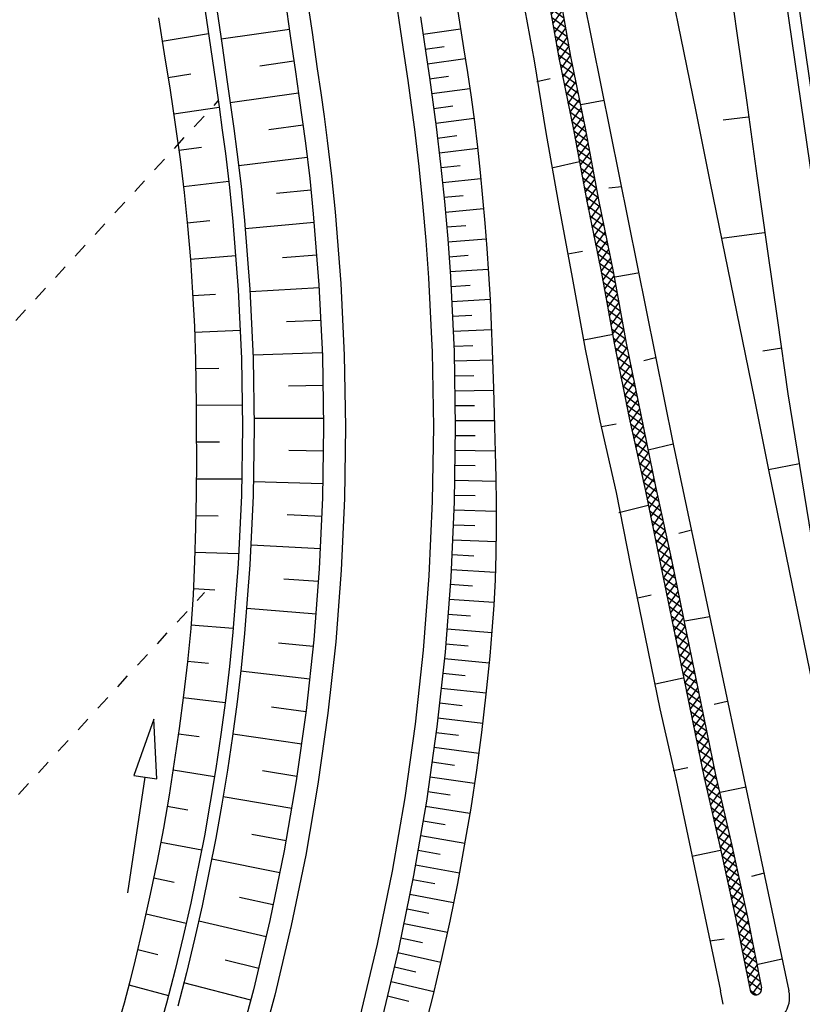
# Model space of a CAD drawing. Extents: x 446457 to 447032, y 444506 to 445688.
# Tile 22 of 83: x 446706 to 446733, y 444734 to 444767. Entities that reach past the tile are written whole.
import ezdxf

# ---------------------------------------------------------------- set-up
doc = ezdxf.new("R2010")
doc.units = 0
doc.header["$LTSCALE"] = 2
doc.header["$MEASUREMENT"] = 0
doc.linetypes.add('ACAD_ISO03W100', pattern=[0.5, 0.25, -0.25])
doc.linetypes.add('AUSGEZOGEN', pattern=[0])
doc.layers.get('0').update_dxf_attribs({"linetype": 'AUSGEZOGEN'})
for name, color, linetype in [('DB-Böschungen', 15, 'CONTINUOUS'), ('DB-GRABEN', 15, 'AUSGEZOGEN'), ('DB-Kabelanlagen', 15, 'CONTINUOUS'), ('DB-vorhandene_Dränagen', 15, 'CONTINUOUS'), ('DB-Wegböschungen', 15, 'CONTINUOUS'), ('DB-Wege', 15, 'CONTINUOUS'), ('FBRTOP', 250, 'AUSGEZOGEN')]:
    doc.layers.add(name, color=color, linetype=linetype)

# ---------------------------------------------------------------- blocks, each defined once
blk = doc.blocks.new('*X466')
at = {"color": 0, "linetype": 'ByBlock'}
for p, q in [((-1948733, -327514), (-1948308, -327089)), ((-1948395, -327494), (-1947970, -327069)), ((-1947965, -327469), (-1948343, -327091)), ((-1948057, -327474), (-1947637, -327055)), ((-1947660, -327456), (-1948042, -327074)), ((-1947354, -327444), (-1947739, -327059)), ((-1947723, -327458), (-1947307, -327042)), ((-1947149, -327331), (-1947433, -327047)), ((-1947392, -327445), (-1946976, -327029)), ((-1946977, -327185), (-1947126, -327035)), ((-1946805, -327039), (-1946820, -327023)), ((-1954473, -327844), (-1954053, -327424)), ((-1954140, -327830), (-1953720, -327410)), ((-1953670, -327810), (-1954056, -327424)), ((-1953808, -327816), (-1953388, -327396)), ((-1953365, -327797), (-1953751, -327411)), ((-1953476, -327802), (-1953055, -327381)), ((-1953060, -327784), (-1953445, -327398)), ((-1953143, -327787), (-1952720, -327364)), ((-1952757, -327768), (-1953140, -327385)), ((-1952459, -327748), (-1952836, -327372)), ((-1952809, -327772), (-1952379, -327342)), ((-1952160, -327729), (-1952537, -327352)), ((-1952468, -327749), (-1952038, -327319)), ((-1951862, -327709), (-1952239, -327332)), ((-1952127, -327726), (-1951698, -327297)), ((-1951564, -327689), (-1951940, -327313)), ((-1951787, -327704), (-1951357, -327274)), ((-1951265, -327669), (-1951641, -327293)), ((-1951446, -327681), (-1951017, -327252)), ((-1950967, -327649), (-1951343, -327273)), ((-1951105, -327658), (-1950676, -327230)), ((-1950669, -327629), (-1951044, -327254)), ((-1950764, -327636), (-1950336, -327208)), ((-1950370, -327610), (-1950746, -327234)), ((-1950070, -327592), (-1950447, -327215)), ((-1950423, -327613), (-1949998, -327188)), ((-1949769, -327574), (-1950147, -327197)), ((-1950085, -327593), (-1949660, -327168)), ((-1949468, -327557), (-1949846, -327179)), ((-1949747, -327573), (-1949322, -327148)), ((-1949168, -327539), (-1949546, -327161)), ((-1949409, -327553), (-1948984, -327129)), ((-1948867, -327522), (-1949245, -327144)), ((-1949071, -327534), (-1948646, -327109)), ((-1948566, -327504), (-1948944, -327126)), ((-1948266, -327487), (-1948644, -327109)), ((-1961787, -328158), (-1961383, -327754)), ((-1961454, -328144), (-1961045, -327734)), ((-1960993, -328124), (-1961364, -327753)), ((-1961122, -328130), (-1960707, -327715)), ((-1960688, -328111), (-1961063, -327736)), ((-1960789, -328115), (-1960369, -327695)), ((-1960383, -328098), (-1960762, -327718)), ((-1960077, -328085), (-1960462, -327701)), ((-1960457, -328101), (-1960037, -327681)), ((-1959772, -328072), (-1960158, -327686)), ((-1960125, -328087), (-1959704, -327666)), ((-1959467, -328059), (-1959853, -327673)), ((-1959792, -328072), (-1959372, -327652)), ((-1959162, -328045), (-1959548, -327660)), ((-1959460, -328058), (-1959039, -327638)), ((-1958857, -328032), (-1959243, -327647)), ((-1959127, -328044), (-1958707, -327624)), ((-1958552, -328019), (-1958938, -327634)), ((-1958795, -328030), (-1958374, -327609)), ((-1958247, -328006), (-1958633, -327620)), ((-1958462, -328015), (-1958042, -327595)), ((-1957942, -327993), (-1958327, -327607)), ((-1958130, -328001), (-1957710, -327581)), ((-1957637, -327980), (-1958022, -327594)), ((-1957797, -327987), (-1957377, -327567)), ((-1957331, -327967), (-1957717, -327581)), ((-1957465, -327973), (-1957045, -327552)), ((-1957026, -327954), (-1957412, -327568)), ((-1957132, -327958), (-1956712, -327538)), ((-1956721, -327941), (-1957107, -327555)), ((-1956416, -327928), (-1956802, -327542)), ((-1956800, -327944), (-1956380, -327524)), ((-1956111, -327915), (-1956497, -327529)), ((-1956468, -327930), (-1956047, -327510)), ((-1955806, -327902), (-1956192, -327516)), ((-1956135, -327916), (-1955715, -327495)), ((-1955501, -327889), (-1955886, -327503)), ((-1955803, -327901), (-1955382, -327481)), ((-1955196, -327875), (-1955581, -327490)), ((-1955470, -327887), (-1955050, -327467)), ((-1954890, -327862), (-1955276, -327477)), ((-1955138, -327873), (-1954718, -327453)), ((-1954585, -327849), (-1954971, -327464)), ((-1954805, -327859), (-1954385, -327438)), ((-1954280, -327836), (-1954666, -327450)), ((-1953975, -327823), (-1954361, -327437)), ((-1970420, -328518), (-1970008, -328106)), ((-1970094, -328510), (-1969682, -328098)), ((-1969529, -328497), (-1969923, -328104)), ((-1969768, -328503), (-1969356, -328091)), ((-1969218, -328490), (-1969612, -328097)), ((-1969443, -328495), (-1969030, -328083)), ((-1968907, -328483), (-1969301, -328089)), ((-1969117, -328488), (-1968705, -328076)), ((-1968596, -328476), (-1968990, -328082)), ((-1968791, -328480), (-1968379, -328068)), ((-1968285, -328468), (-1968679, -328075)), ((-1968465, -328473), (-1968053, -328060)), ((-1967974, -328461), (-1968368, -328068)), ((-1968140, -328465), (-1967724, -328049)), ((-1967667, -328450), (-1968057, -328060)), ((-1967812, -328456), (-1967391, -328035)), ((-1967361, -328438), (-1967749, -328050)), ((-1967481, -328443), (-1967059, -328021)), ((-1967055, -328426), (-1967444, -328037)), ((-1967150, -328430), (-1966726, -328006)), ((-1966748, -328414), (-1967138, -328024)), ((-1966442, -328402), (-1966833, -328011)), ((-1966819, -328417), (-1966394, -327992)), ((-1966136, -328390), (-1966528, -327998)), ((-1966488, -328404), (-1966062, -327978)), ((-1965829, -328379), (-1966223, -327985)), ((-1966157, -328391), (-1965729, -327964)), ((-1965523, -328367), (-1965918, -327972)), ((-1965826, -328378), (-1965397, -327949)), ((-1965220, -328351), (-1965613, -327959)), ((-1965494, -328365), (-1965064, -327935)), ((-1964921, -328333), (-1965308, -327946)), ((-1965158, -328347), (-1964732, -327921)), ((-1964621, -328314), (-1965003, -327933)), ((-1964819, -328326), (-1964399, -327907)), ((-1964322, -328295), (-1964697, -327920)), ((-1964479, -328305), (-1964067, -327892)), ((-1964022, -328276), (-1964392, -327906)), ((-1964140, -328284), (-1963734, -327878)), ((-1963723, -328258), (-1964087, -327893)), ((-1963801, -328263), (-1963402, -327864)), ((-1963423, -328239), (-1963782, -327880)), ((-1963124, -328220), (-1963477, -327867)), ((-1963461, -328241), (-1963070, -327850)), ((-1962824, -328202), (-1963172, -327854)), ((-1963122, -328220), (-1962734, -327833)), ((-1962518, -328189), (-1962867, -327840)), ((-1962784, -328201), (-1962396, -327813)), ((-1962213, -328176), (-1962567, -327823)), ((-1962452, -328186), (-1962059, -327793)), ((-1961908, -328163), (-1962266, -327805)), ((-1962119, -328172), (-1961721, -327774)), ((-1961603, -328150), (-1961965, -327788)), ((-1961298, -328137), (-1961664, -327771)), ((-1980935, -328851), (-1980523, -328439)), ((-1980609, -328843), (-1980198, -328432)), ((-1980014, -328831), (-1980409, -328436)), ((-1980284, -328836), (-1979874, -328426)), ((-1979702, -328825), (-1980097, -328430)), ((-1979960, -328830), (-1979549, -328419)), ((-1979390, -328819), (-1979785, -328424)), ((-1979635, -328824), (-1979224, -328413)), ((-1979078, -328813), (-1979473, -328418)), ((-1979311, -328817), (-1978900, -328407)), ((-1978766, -328807), (-1979161, -328412)), ((-1978986, -328811), (-1978575, -328400)), ((-1978454, -328800), (-1978848, -328406)), ((-1978661, -328804), (-1978251, -328394)), ((-1978142, -328794), (-1978536, -328399)), ((-1978337, -328798), (-1977926, -328387)), ((-1977831, -328787), (-1978224, -328393)), ((-1978012, -328792), (-1977595, -328374)), ((-1977526, -328774), (-1977912, -328387)), ((-1977683, -328780), (-1977262, -328360)), ((-1977221, -328761), (-1977606, -328375)), ((-1977350, -328766), (-1976930, -328346)), ((-1976916, -328747), (-1977301, -328362)), ((-1977018, -328752), (-1976597, -328332)), ((-1976610, -328734), (-1976996, -328349)), ((-1976305, -328721), (-1976691, -328336)), ((-1976685, -328738), (-1976265, -328317)), ((-1976000, -328708), (-1976386, -328322)), ((-1976353, -328723), (-1975933, -328303)), ((-1975695, -328695), (-1976081, -328309)), ((-1976020, -328709), (-1975600, -328289)), ((-1975390, -328682), (-1975776, -328296)), ((-1975688, -328695), (-1975270, -328277)), ((-1975079, -328675), (-1975471, -328283)), ((-1975356, -328681), (-1974944, -328269)), ((-1974768, -328668), (-1975161, -328274)), ((-1975031, -328674), (-1974618, -328262)), ((-1974457, -328661), (-1974850, -328267)), ((-1974705, -328666), (-1974293, -328254)), ((-1974146, -328653), (-1974539, -328260)), ((-1974379, -328659), (-1973967, -328247)), ((-1973835, -328646), (-1974228, -328253)), ((-1974053, -328651), (-1973641, -328239)), ((-1973524, -328639), (-1973917, -328246)), ((-1973728, -328644), (-1973315, -328232)), ((-1973213, -328632), (-1973606, -328238)), ((-1973402, -328636), (-1972990, -328224)), ((-1972902, -328624), (-1973295, -328231)), ((-1973076, -328629), (-1972659, -328212)), ((-1972597, -328611), (-1972984, -328224)), ((-1972747, -328618), (-1972327, -328198)), ((-1972292, -328598), (-1972678, -328213)), ((-1972415, -328604), (-1971994, -328183)), ((-1971987, -328585), (-1972372, -328199)), ((-1972082, -328589), (-1971662, -328169)), ((-1971682, -328572), (-1972067, -328186)), ((-1971376, -328559), (-1971762, -328173)), ((-1971750, -328575), (-1971330, -328155)), ((-1971071, -328546), (-1971457, -328160)), ((-1971417, -328561), (-1970997, -328141)), ((-1970766, -328533), (-1971152, -328147)), ((-1971085, -328547), (-1970665, -328126)), ((-1970461, -328520), (-1970847, -328134)), ((-1970752, -328532), (-1970333, -328113)), ((-1970151, -328512), (-1970542, -328121)), ((-1969840, -328504), (-1970234, -328111)), ((-1991259, -328993), (-1991045, -328779)), ((-1991095, -329146), (-1990721, -328772)), ((-1990539, -329125), (-1990888, -328776)), ((-1990764, -329134), (-1990396, -328766)), ((-1990230, -329115), (-1990576, -328770)), ((-1990433, -329121), (-1990064, -328752)), ((-1989919, -329108), (-1990267, -328760)), ((-1990106, -329113), (-1989731, -328737)), ((-1989608, -329101), (-1989962, -328747)), ((-1989781, -329105), (-1989399, -328723)), ((-1989297, -329094), (-1989657, -328734)), ((-1989455, -329098), (-1989066, -328709)), ((-1988986, -329087), (-1989352, -328721)), ((-1989129, -329090), (-1988734, -328695)), ((-1988675, -329079), (-1989046, -328708)), ((-1988803, -329082), (-1988402, -328680)), ((-1988364, -329072), (-1988741, -328695)), ((-1988478, -329075), (-1988069, -328666)), ((-1988053, -329065), (-1988436, -328682)), ((-1988152, -329067), (-1987740, -328655)), ((-1987742, -329058), (-1988131, -328669)), ((-1987826, -329060), (-1987414, -328648)), ((-1987431, -329051), (-1987825, -328657)), ((-1987120, -329043), (-1987514, -328650)), ((-1987500, -329052), (-1987088, -328640)), ((-1986809, -329036), (-1987203, -328643)), ((-1987175, -329045), (-1986763, -328633)), ((-1986498, -329029), (-1986892, -328636)), ((-1986849, -329037), (-1986437, -328625)), ((-1986187, -329022), (-1986581, -328628)), ((-1986523, -329030), (-1986111, -328617)), ((-1985876, -329015), (-1986270, -328621)), ((-1986198, -329022), (-1985785, -328610)), ((-1985565, -329007), (-1985959, -328614)), ((-1985872, -329015), (-1985460, -328602)), ((-1985257, -328997), (-1985648, -328607)), ((-1985546, -329007), (-1985128, -328589)), ((-1984952, -328984), (-1985338, -328598)), ((-1985216, -328995), (-1984796, -328575)), ((-1984647, -328971), (-1985033, -328585)), ((-1984884, -328981), (-1984463, -328561)), ((-1984342, -328958), (-1984728, -328572)), ((-1984551, -328967), (-1984131, -328546)), ((-1984037, -328945), (-1984423, -328559)), ((-1984219, -328952), (-1983798, -328532)), ((-1983732, -328932), (-1984118, -328546)), ((-1983886, -328938), (-1983466, -328518)), ((-1983427, -328919), (-1983812, -328533)), ((-1983554, -328924), (-1983134, -328504)), ((-1983122, -328905), (-1983507, -328520)), ((-1983221, -328910), (-1982803, -328492)), ((-1982814, -328894), (-1983202, -328507)), ((-1982503, -328887), (-1982897, -328494)), ((-1982890, -328896), (-1982478, -328484)), ((-1982192, -328880), (-1982586, -328487)), ((-1982564, -328889), (-1982152, -328477)), ((-1981881, -328873), (-1982275, -328479)), ((-1982238, -328881), (-1981826, -328469)), ((-1981570, -328866), (-1981964, -328472)), ((-1981912, -328874), (-1981500, -328461)), ((-1981259, -328858), (-1981653, -328465)), ((-1981587, -328866), (-1981175, -328454)), ((-1980948, -328851), (-1981342, -328458)), ((-1981261, -328858), (-1980849, -328446)), ((-1980637, -328844), (-1981031, -328451)), ((-1980326, -328837), (-1980720, -328443)), ((-1991152, -329149), (-1991259, -329041)), ((-1990845, -329137), (-1991200, -328782))]:
    blk.add_line(p, q, dxfattribs=at)
blk = doc.blocks.new('*X467')
at = {"color": 0, "linetype": 'ByBlock'}
for p, q in [((-1947061, -327433), (-1946645, -327017)), ((-1946435, -327409), (-1946805, -327039)), ((-1946730, -327420), (-1946314, -327004)), ((-1946128, -327397), (-1946513, -327012)), ((-1946399, -327407), (-1945983, -326991)), ((-1945822, -327385), (-1946207, -327000)), ((-1946068, -327394), (-1945652, -326979)), ((-1945515, -327373), (-1945901, -326988)), ((-1945737, -327382), (-1945338, -326983)), ((-1945264, -327306), (-1945594, -326976)), ((-1947048, -327432), (-1947149, -327331)), ((-1946741, -327420), (-1946977, -327185)), ((-1945406, -327369), (-1945209, -327172))]:
    blk.add_line(p, q, dxfattribs=at)

msp = doc.modelspace()

# ---------------------------------------------------------------- linework, layer by layer
at = {"layer": 'DB-Böschungen', "linetype": 'Continuous'}
for p, q in [((446730.024, 444769.44), (446730.374, 444766.94)), ((446727.974, 444769.14), (446728.474, 444766.69)), ((446730.374, 444766.94), (446730.723, 444764.49)), ((446728.474, 444766.69), (446728.973, 444764.24)), ((446730.723, 444764.49), (446731.073, 444761.99)), ((446728.973, 444764.24), (446729.473, 444761.74)), ((446730.773, 444763.99), (446729.923, 444763.89)), ((446729.473, 444761.74), (446729.973, 444759.29)), ((446731.073, 444761.99), (446731.423, 444759.49)), ((446731.323, 444760.04), (446729.873, 444759.84)), ((446731.423, 444759.49), (446731.773, 444757.04)), ((446729.973, 444759.29), (446730.473, 444756.84)), ((446731.773, 444757.04), (446732.123, 444754.54)), ((446730.473, 444756.84), (446730.973, 444754.39)), ((446731.923, 444756.09), (446731.273, 444755.99)), ((446730.973, 444754.39), (446731.472, 444751.94)), ((446732.123, 444754.54), (446732.522, 444752.089)), ((446732.522, 444752.14), (446731.472, 444751.94)), ((446731.472, 444751.94), (446731.972, 444749.49)), ((446732.522, 444752.089), (446732.922, 444749.64)), ((446731.972, 444749.49), (446732.472, 444747.04)), ((446732.472, 444747.04), (446732.972, 444744.589))]:
    msp.add_line(p, q, dxfattribs=at)
at = {"layer": 'DB-Böschungen'}
msp.add_lwpolyline([(446720.197, 444947.158, 0), (446720.588, 444944.34, -0.000021), (446721.861, 444935.165, -0.000029), (446722.786, 444928.49, -0.002076), (446723.586, 444922.54, 0.002062), (446724.385, 444916.59, 0.000001), (446725.21, 444910.64, -0.000001), (446726.034, 444904.69), (446727.684, 444892.79, -0.000854), (446728.612, 444886.001, 0.000446), (446730.382, 444872.99, 0.000157), (446732.831, 444855.14, 0.000129), (446735.829, 444833.389, 0.000159), (446738.898, 444811.216, 0.000371), (446740.226, 444801.689, 0.000108), (446740.815, 444797.499, 0.000023), (446743.574, 444777.889, 0.000089), (446747.32, 444751.314, 0.000421), (446748.115, 444745.715, 0.00098), (446748.299, 444744.447, -0.000042), (446752.686, 444714.558, -0.000256), (446753.859, 444706.53, -0.000116), (446756.426, 444688.877)], format="xyb", dxfattribs=at)
at = {"layer": 'DB-GRABEN', "linetype": 'Continuous'}
for p, q in [((446724.661, 444770.464), (446728.21, 444752.814)), ((446723.861, 444768.514), (446724.311, 444766.014)), ((446724.261, 444768.564), (446724.711, 444766.064)), ((446723.011, 444768.365), (446723.461, 444765.914)), ((446724.711, 444766.064), (446725.211, 444763.614)), ((446723.461, 444765.914), (446723.861, 444763.464)), ((446724.311, 444766.014), (446724.811, 444763.564)), ((446723.561, 444765.214), (446724.011, 444765.314)), ((446725.861, 444764.564), (446725.061, 444764.414)), ((446723.861, 444763.464), (446724.31, 444760.964)), ((446724.811, 444763.564), (446725.26, 444761.114)), ((446725.211, 444763.614), (446725.66, 444761.164)), ((446725.01, 444762.464), (446724.11, 444762.264)), ((446726.46, 444761.614), (446726.01, 444761.564)), ((446725.26, 444761.114), (446725.76, 444758.664)), ((446725.66, 444761.164), (446726.16, 444758.714)), ((446724.31, 444760.964), (446724.76, 444758.514)), ((446724.61, 444759.314), (446725.11, 444759.414)), ((446725.76, 444758.664), (446726.21, 444756.214)), ((446726.16, 444758.714), (446726.61, 444756.264)), ((446727.01, 444758.664), (446726.16, 444758.514)), ((446724.76, 444758.514), (446725.21, 444756.064)), ((446726.16, 444756.564), (446725.16, 444756.364)), ((446725.21, 444756.064), (446725.71, 444753.614)), ((446726.21, 444756.214), (446726.71, 444753.714)), ((446726.61, 444756.264), (446727.11, 444753.814)), ((446727.61, 444755.764), (446727.21, 444755.664)), ((446725.71, 444753.614), (446726.26, 444751.164)), ((446726.71, 444753.714), (446727.26, 444751.264)), ((446727.11, 444753.814), (446727.61, 444751.364)), ((446725.76, 444753.414), (446726.26, 444753.514)), ((446728.21, 444752.814), (446727.36, 444752.614)), ((446728.21, 444752.814), (446732.168, 444734.125)), ((446727.26, 444751.264), (446727.759, 444748.814)), ((446727.61, 444751.364), (446728.159, 444748.864)), ((446726.26, 444751.164), (446726.759, 444748.664)), ((446727.36, 444750.714), (446726.359, 444750.464)), ((446728.809, 444749.864), (446728.409, 444749.764)), ((446726.759, 444748.664), (446727.259, 444746.214)), ((446727.759, 444748.814), (446728.259, 444746.364)), ((446728.159, 444748.864), (446728.659, 444746.414)), ((446727.009, 444747.564), (446727.459, 444747.664)), ((446729.459, 444746.914), (446728.609, 444746.764)), ((446727.259, 444746.214), (446727.759, 444743.764)), ((446728.259, 444746.364), (446728.759, 444743.914)), ((446728.659, 444746.414), (446729.159, 444743.964)), ((446728.559, 444744.814), (446727.609, 444744.614)), ((446728.759, 444743.914), (446729.259, 444741.464)), ((446729.159, 444743.964), (446729.659, 444741.514)), ((446730.059, 444744.014), (446729.609, 444743.914)), ((446727.759, 444743.764), (446728.309, 444741.314)), ((446728.209, 444741.664), (446728.709, 444741.764)), ((446728.234, 444741.665), (446728.262, 444741.672)), ((446729.659, 444741.514), (446730.211, 444739.092)), ((446728.309, 444741.314), (446729.824, 444734.131)), ((446729.259, 444741.464), (446729.815, 444739.029)), ((446730.704, 444741.093), (446729.823, 444740.904)), ((446729.831, 444738.931), (446728.851, 444738.725)), ((446729.815, 444739.029), (446730.354, 444736.583)), ((446730.211, 444739.092), (446730.749, 444736.646)), ((446731.321, 444738.154), (446730.884, 444738.034)), ((446730.354, 444736.583), (446730.839, 444734.153)), ((446730.749, 444736.646), (446731.231, 444734.231)), ((446729.46, 444735.835), (446729.954, 444735.913)), ((446731.937, 444735.214), (446731.056, 444735.024)), ((446729.925, 444733.67), (446729.824, 444734.131))]:
    msp.add_line(p, q, dxfattribs=at)
for centre, major_axis, start_param, end_param in [((446731.035, 444734.192), (-0.141, 0.141), 0.982204, 2.511678), ((446731.035, 444734.192), (-0.141, 0.141), 2.511678, 4.123794), ((446731.19, 444733.918), (-0.707, 0.707), 2.479176, 4.135707)]:
    msp.add_ellipse(centre, major_axis=major_axis, ratio=1, start_param=start_param, end_param=end_param, dxfattribs=at)
at = {"layer": 'DB-Kabelanlagen', "linetype": 'Continuous'}
for p, q in [((446727.699, 444801.054), (446742.971, 444695.158)), ((446727.303, 444800.997), (446741.545, 444702.246))]:
    msp.add_line(p, q, dxfattribs=at)
at = {"layer": 'DB-vorhandene_Dränagen', "linetype": 'ACAD_ISO03W100'}
for p, q in [((446687.47, 444737.174), (446712.673, 444764.547)), ((446695.016, 444729.074), (446712.201, 444747.739))]:
    msp.add_line(p, q, dxfattribs=at)
at = {"layer": 'DB-Wegböschungen', "linetype": 'Continuous'}
for p, q in [((446714.956, 444768.009), (446715.135, 444766.772)), ((446712.232, 444767.616), (446712.41, 444766.378)), ((446712.628, 444767.673), (446712.805, 444766.435)), ((446719.588, 444767.416), (446719.767, 444766.179)), ((446720.863, 444767.6), (446721.054, 444766.364)), ((446710.631, 444767.384), (446710.832, 444766.15)), ((446710.76, 444766.59), (446712.343, 444766.846)), ((446715.103, 444766.992), (446712.773, 444766.659)), ((446715.135, 444766.772), (446715.314, 444765.535)), ((446719.673, 444766.826), (446720.954, 444767.008)), ((446712.805, 444766.435), (446712.983, 444765.198)), ((446719.747, 444766.318), (446720.39, 444766.409)), ((446710.832, 444766.15), (446711.029, 444764.916)), ((446712.41, 444766.378), (446712.587, 444765.141)), ((446719.767, 444766.179), (446719.888, 444765.341)), ((446721.054, 444766.364), (446721.185, 444765.52)), ((446715.26, 444765.904), (446714.095, 444765.737)), ((446719.821, 444765.81), (446721.112, 444765.993)), ((446710.961, 444765.346), (446711.742, 444765.469)), ((446715.314, 444765.535), (446715.431, 444764.723)), ((446719.894, 444765.302), (446720.542, 444765.393)), ((446721.185, 444765.52), (446721.311, 444764.676)), ((446712.587, 444765.141), (446712.702, 444764.345)), ((446712.983, 444765.198), (446713.098, 444764.4)), ((446719.888, 444765.341), (446720.006, 444764.503)), ((446711.029, 444764.916), (446711.207, 444763.736)), ((446715.418, 444764.816), (446713.086, 444764.482)), ((446715.431, 444764.723), (446715.546, 444763.911)), ((446719.966, 444764.795), (446721.267, 444764.975)), ((446713.098, 444764.4), (446713.21, 444763.601)), ((446720.006, 444764.503), (446720.118, 444763.664)), ((446720.036, 444764.288), (446720.689, 444764.377)), ((446721.311, 444764.676), (446721.428, 444763.83)), ((446711.153, 444764.105), (446712.703, 444764.334)), ((446712.702, 444764.345), (446712.813, 444763.548)), ((446711.207, 444763.736), (446711.371, 444762.554)), ((446715.572, 444763.715), (446714.404, 444763.56)), ((446715.546, 444763.911), (446715.654, 444763.098)), ((446720.103, 444763.783), (446721.411, 444763.952)), ((446721.428, 444763.83), (446721.531, 444762.966)), ((446712.813, 444763.548), (446712.919, 444762.751)), ((446713.21, 444763.601), (446713.315, 444762.801)), ((446720.118, 444763.664), (446720.27, 444762.388)), ((446720.166, 444763.278), (446720.821, 444763.358)), ((446715.654, 444763.098), (446715.798, 444761.891)), ((446711.329, 444762.865), (446712.103, 444762.968)), ((446712.919, 444762.751), (446713.056, 444761.587)), ((446713.315, 444762.801), (446713.453, 444761.631)), ((446720.227, 444762.772), (446721.536, 444762.925)), ((446721.531, 444762.966), (446721.622, 444762.1)), ((446711.371, 444762.554), (446711.51, 444761.415)), ((446715.714, 444762.612), (446713.374, 444762.327)), ((446720.27, 444762.388), (446720.402, 444761.109)), ((446720.284, 444762.265), (446720.937, 444762.338)), ((446721.622, 444762.1), (446721.705, 444761.233)), ((446711.486, 444761.623), (446713.031, 444761.807)), ((446715.798, 444761.891), (446715.922, 444760.683)), ((446720.337, 444761.759), (446721.642, 444761.895)), ((446711.51, 444761.415), (446711.628, 444760.274)), ((446713.056, 444761.587), (446713.174, 444760.421)), ((446713.453, 444761.631), (446713.573, 444760.459)), ((446715.84, 444761.499), (446714.667, 444761.377)), ((446720.388, 444761.252), (446721.039, 444761.316)), ((446720.402, 444761.109), (446720.513, 444759.829)), ((446721.705, 444761.233), (446721.781, 444760.366)), ((446715.922, 444760.683), (446716.114, 444758.261)), ((446720.435, 444760.744), (446721.738, 444760.864)), ((446711.617, 444760.382), (446712.39, 444760.459)), ((446713.174, 444760.421), (446713.357, 444758.085)), ((446713.573, 444760.459), (446713.757, 444758.111)), ((446715.949, 444760.389), (446713.598, 444760.177)), ((446721.781, 444760.366), (446721.85, 444759.499)), ((446711.628, 444760.274), (446711.724, 444759.131)), ((446720.479, 444760.237), (446721.131, 444760.292)), ((446720.513, 444759.829), (446720.605, 444758.547)), ((446720.521, 444759.729), (446721.824, 444759.832)), ((446721.85, 444759.499), (446721.909, 444758.63)), ((446711.724, 444759.138), (446713.274, 444759.263)), ((446711.724, 444759.131), (446711.801, 444757.986)), ((446716.043, 444759.272), (446714.865, 444759.187)), ((446720.559, 444759.221), (446721.211, 444759.268)), ((446720.594, 444758.712), (446721.898, 444758.8)), ((446720.605, 444758.547), (446720.729, 444755.98)), ((446721.909, 444758.63), (446721.958, 444757.761)), ((446711.801, 444757.986), (446711.86, 444756.84)), ((446713.357, 444758.085), (446713.467, 444755.745)), ((446713.757, 444758.111), (446713.867, 444755.758)), ((446716.12, 444758.159), (446713.762, 444758.021)), ((446716.114, 444758.261), (446716.231, 444755.834)), ((446720.625, 444758.204), (446721.278, 444758.243)), ((446711.806, 444757.892), (446712.584, 444757.94)), ((446720.655, 444757.695), (446721.957, 444757.766)), ((446721.958, 444757.761), (446721.997, 444756.892)), ((446716.181, 444757.045), (446715.001, 444756.992)), ((446720.68, 444757.186), (446721.331, 444757.218)), ((446711.86, 444756.84), (446711.9, 444755.694)), ((446711.868, 444756.645), (446713.43, 444756.712)), ((446720.702, 444756.677), (446722.003, 444756.732)), ((446721.997, 444756.892), (446722.03, 444756.022)), ((446720.722, 444756.168), (446721.372, 444756.191)), ((446720.729, 444755.98), (446720.772, 444753.41)), ((446722.03, 444756.022), (446722.073, 444754.717)), ((446711.9, 444755.694), (446711.915, 444754.929)), ((446713.467, 444755.745), (446713.504, 444753.402)), ((446716.227, 444755.93), (446713.863, 444755.857)), ((446713.867, 444755.758), (446713.904, 444753.402)), ((446716.231, 444755.834), (446716.272, 444753.405)), ((446720.737, 444755.657), (446722.041, 444755.7)), ((446711.907, 444755.398), (446712.691, 444755.416)), ((446720.751, 444755.147), (446721.405, 444755.165)), ((446711.915, 444754.929), (446711.923, 444754.165)), ((446716.257, 444754.814), (446715.074, 444754.794)), ((446720.76, 444754.64), (446722.075, 444754.663)), ((446722.073, 444754.717), (446722.112, 444753.412)), ((446711.923, 444754.165), (446711.926, 444753.4)), ((446711.923, 444754.146), (446713.5, 444754.161)), ((446720.767, 444754.132), (446721.429, 444754.138)), ((446716.27, 444753.694), (446713.902, 444753.695)), ((446720.77, 444753.625), (446722.106, 444753.624)), ((446711.926, 444753.4), (446711.927, 444752.253)), ((446713.504, 444753.402), (446713.467, 444751.059)), ((446713.904, 444753.402), (446713.867, 444751.047)), ((446716.272, 444753.405), (446716.237, 444750.976)), ((446720.772, 444753.41), (446720.735, 444750.84)), ((446722.112, 444753.412), (446722.135, 444752.54)), ((446720.771, 444753.113), (446721.445, 444753.111)), ((446711.927, 444752.89), (446712.714, 444752.89)), ((446716.268, 444752.578), (446715.084, 444752.595)), ((446720.769, 444752.604), (446722.134, 444752.59)), ((446711.927, 444752.253), (446711.921, 444751.105)), ((446722.135, 444752.54), (446722.155, 444751.669)), ((446720.762, 444752.094), (446721.454, 444752.083)), ((446711.925, 444751.63), (446713.482, 444751.624)), ((446720.753, 444751.585), (446722.157, 444751.554)), ((446722.155, 444751.669), (446722.167, 444750.797)), ((446716.249, 444751.463), (446713.88, 444751.529)), ((446711.921, 444751.105), (446711.902, 444749.958)), ((446713.467, 444751.059), (446713.358, 444748.719)), ((446713.867, 444751.047), (446713.757, 444748.694)), ((446716.237, 444750.976), (446716.126, 444748.549)), ((446720.74, 444751.076), (446721.452, 444751.056)), ((446720.735, 444750.84), (446720.617, 444748.273)), ((446722.167, 444750.797), (446722.169, 444749.924)), ((446711.911, 444750.378), (446712.676, 444750.364)), ((446716.214, 444750.347), (446715.03, 444750.397)), ((446720.725, 444750.564), (446722.169, 444750.52)), ((446711.902, 444749.958), (446711.868, 444748.81)), ((446720.707, 444750.055), (446721.438, 444750.029)), ((446722.169, 444749.924), (446722.157, 444749.052)), ((446716.164, 444749.232), (446713.795, 444749.365)), ((446720.684, 444749.548), (446722.164, 444749.482)), ((446711.879, 444749.126), (446713.378, 444749.077)), ((446720.66, 444749.041), (446721.408, 444749.002)), ((446722.157, 444749.052), (446722.129, 444748.18)), ((446711.868, 444748.81), (446711.814, 444747.662)), ((446713.358, 444748.719), (446713.175, 444746.383)), ((446713.757, 444748.694), (446713.573, 444746.346)), ((446716.126, 444748.549), (446715.939, 444746.126)), ((446720.617, 444748.273), (446720.42, 444745.71)), ((446720.632, 444748.535), (446722.139, 444748.442)), ((446711.826, 444747.882), (446712.56, 444747.841)), ((446716.097, 444748.118), (446714.913, 444748.201)), ((446720.601, 444748.024), (446721.359, 444747.976)), ((446722.129, 444748.18), (446722.082, 444747.308)), ((446711.814, 444747.662), (446711.734, 444746.517)), ((446716.015, 444747.005), (446713.649, 444747.203)), ((446720.567, 444747.516), (446722.088, 444747.41)), ((446722.082, 444747.308), (446722.02, 444746.438)), ((446720.529, 444747.008), (446721.291, 444746.951)), ((446711.744, 444746.64), (446713.187, 444746.523)), ((446711.734, 444746.517), (446711.624, 444745.373)), ((446713.175, 444746.383), (446713.056, 444745.217)), ((446713.573, 444746.346), (446713.454, 444745.174)), ((446720.489, 444746.5), (446722.015, 444746.377)), ((446722.02, 444746.438), (446721.946, 444745.568)), ((446715.916, 444745.894), (446714.734, 444746.009)), ((446715.939, 444746.126), (446715.676, 444743.711)), ((446720.444, 444745.995), (446721.208, 444745.927)), ((446720.42, 444745.71), (446720.142, 444743.155)), ((446721.946, 444745.568), (446721.818, 444744.265)), ((446711.624, 444745.373), (446711.49, 444744.232)), ((446711.627, 444745.4), (446712.343, 444745.324)), ((446713.056, 444745.217), (446712.919, 444744.054)), ((446720.398, 444745.488), (446721.925, 444745.343)), ((446713.454, 444745.174), (446713.316, 444744.005)), ((446715.801, 444744.78), (446713.44, 444745.051)), ((446720.348, 444744.983), (446721.112, 444744.904)), ((446711.49, 444744.232), (446711.339, 444743.093)), ((446720.294, 444744.476), (446721.823, 444744.311)), ((446721.818, 444744.265), (446721.668, 444742.965)), ((446711.481, 444744.159), (446712.91, 444743.98)), ((446712.919, 444744.054), (446712.764, 444742.893)), ((446713.316, 444744.005), (446713.16, 444742.837)), ((446720.239, 444743.97), (446721.003, 444743.883)), ((446715.671, 444743.671), (446714.492, 444743.824)), ((446715.676, 444743.711), (446715.339, 444741.305)), ((446710.48, 444743.41), (446709.788, 444741.491)), ((446710.579, 444741.373), (446710.48, 444743.41)), ((446720.179, 444743.466), (446721.707, 444743.28)), ((446711.339, 444743.093), (446711.173, 444741.956)), ((446711.314, 444742.918), (446712.026, 444742.818)), ((446712.764, 444742.893), (446712.591, 444741.734)), ((446713.16, 444742.837), (446712.987, 444741.672)), ((446715.524, 444742.565), (446713.169, 444742.902)), ((446720.142, 444743.155), (446719.785, 444740.61)), ((446720.117, 444742.961), (446720.88, 444742.863)), ((446721.668, 444742.965), (446721.494, 444741.667)), ((446720.051, 444742.458), (446721.575, 444742.25)), ((446711.173, 444741.956), (446710.995, 444740.821)), ((446719.982, 444741.953), (446720.743, 444741.845)), ((446709.788, 444741.491), (446710.183, 444741.432)), ((446711.131, 444741.679), (446712.548, 444741.459)), ((446712.591, 444741.734), (446712.404, 444740.578)), ((446712.987, 444741.672), (446712.798, 444740.51)), ((446715.362, 444741.461), (446714.186, 444741.646)), ((446721.494, 444741.667), (446721.296, 444740.373)), ((446709.59, 444737.476), (446710.183, 444741.432)), ((446710.183, 444741.432), (446710.579, 444741.373)), ((446715.339, 444741.305), (446714.926, 444738.91)), ((446719.911, 444741.449), (446721.429, 444741.225)), ((446710.995, 444740.821), (446710.8, 444739.688)), ((446719.835, 444740.945), (446720.593, 444740.829)), ((446712.404, 444740.578), (446712.2, 444739.424)), ((446712.798, 444740.51), (446712.593, 444739.35)), ((446715.184, 444740.359), (446712.84, 444740.761)), ((446719.785, 444740.61), (446719.348, 444738.077)), ((446710.932, 444740.442), (446711.635, 444740.322)), ((446719.757, 444740.439), (446721.268, 444740.204)), ((446721.296, 444740.373), (446720.841, 444737.795)), ((446719.676, 444739.939), (446720.43, 444739.815)), ((446710.8, 444739.688), (446710.587, 444738.559)), ((446714.99, 444739.26), (446713.823, 444739.477)), ((446710.712, 444739.212), (446712.109, 444738.946)), ((446712.2, 444739.424), (446711.737, 444737.128)), ((446712.593, 444739.35), (446712.127, 444737.041)), ((446719.591, 444739.436), (446721.095, 444739.181)), ((446714.926, 444738.91), (446714.439, 444736.53)), ((446719.505, 444738.936), (446720.255, 444738.803)), ((446710.587, 444738.559), (446710.355, 444737.433)), ((446714.781, 444738.164), (446712.456, 444738.629)), ((446719.414, 444738.435), (446720.91, 444738.16)), ((446710.471, 444737.987), (446711.164, 444737.841)), ((446719.348, 444738.077), (446718.832, 444735.559)), ((446719.32, 444737.935), (446720.067, 444737.793)), ((446720.841, 444737.795), (446720.584, 444736.512)), ((446710.355, 444737.433), (446710.104, 444736.311)), ((446711.737, 444737.128), (446711.477, 444735.985)), ((446714.555, 444737.071), (446713.397, 444737.32)), ((446719.223, 444737.434), (446720.713, 444737.144)), ((446712.127, 444737.041), (446711.867, 444735.893)), ((446719.123, 444736.933), (446719.866, 444736.786)), ((446710.208, 444736.765), (446711.584, 444736.447)), ((446714.313, 444735.977), (446712.01, 444736.514)), ((446714.439, 444736.53), (446713.877, 444734.166)), ((446719.021, 444736.436), (446720.502, 444736.13)), ((446720.584, 444736.512), (446720.304, 444735.234)), ((446710.104, 444736.311), (446709.838, 444735.193)), ((446711.477, 444735.985), (446711.202, 444734.846)), ((446711.867, 444735.893), (446711.589, 444734.748)), ((446718.915, 444735.94), (446719.653, 444735.781)), ((446709.923, 444735.545), (446710.607, 444735.376)), ((446718.832, 444735.559), (446718.238, 444733.058)), ((446718.806, 444735.444), (446720.276, 444735.115)), ((446709.838, 444735.193), (446709.651, 444734.449)), ((446714.057, 444734.891), (446712.91, 444735.175)), ((446720.304, 444735.234), (446720, 444733.961)), ((446711.202, 444734.846), (446710.909, 444733.712)), ((446718.694, 444734.947), (446719.426, 444734.779)), ((446709.651, 444734.449), (446709.456, 444733.708)), ((446711.589, 444734.748), (446711.295, 444733.607)), ((446718.578, 444734.449), (446720.036, 444734.11)), ((446709.62, 444734.33), (446710.978, 444733.973)), ((446713.784, 444733.809), (446711.503, 444734.407)), ((446713.877, 444734.166), (446713.242, 444731.821)), ((446718.46, 444733.954), (446719.185, 444733.781)), ((446720, 444733.961), (446719.672, 444732.694)), ((446709.456, 444733.708), (446709.25, 444732.97)), ((446710.909, 444733.712), (446710.596, 444732.583))]:
    msp.add_line(p, q, dxfattribs=at)
at = {"layer": 'DB-Wege', "linetype": 'Continuous'}
for p, q in [((446718.667, 444768.546), (446718.846, 444767.308)), ((446715.698, 444768.116), (446715.877, 444766.879)), ((446718.846, 444767.308), (446719.025, 444766.071)), ((446715.877, 444766.879), (446716.056, 444765.642)), ((446719.025, 444766.071), (446719.145, 444765.238)), ((446716.056, 444765.642), (446716.174, 444764.826)), ((446719.145, 444765.238), (446719.263, 444764.404)), ((446716.174, 444764.826), (446716.289, 444764.009)), ((446719.263, 444764.404), (446719.374, 444763.57)), ((446716.289, 444764.009), (446716.398, 444763.192)), ((446719.374, 444763.57), (446719.525, 444762.305)), ((446716.398, 444763.192), (446716.543, 444761.974)), ((446719.525, 444762.305), (446719.655, 444761.038)), ((446716.543, 444761.974), (446716.669, 444760.754)), ((446719.655, 444761.038), (446719.766, 444759.77)), ((446716.669, 444760.754), (446716.863, 444758.309)), ((446719.766, 444759.77), (446719.857, 444758.499)), ((446716.863, 444758.309), (446716.981, 444755.858)), ((446719.857, 444758.499), (446719.979, 444755.956)), ((446719.979, 444755.956), (446720.022, 444753.409)), ((446716.981, 444755.858), (446717.022, 444753.406)), ((446717.022, 444753.406), (446716.986, 444750.953)), ((446720.022, 444753.409), (446719.985, 444750.863)), ((446716.986, 444750.953), (446716.874, 444748.503)), ((446719.985, 444750.863), (446719.869, 444748.319)), ((446716.874, 444748.503), (446716.686, 444746.057)), ((446719.869, 444748.319), (446719.673, 444745.779)), ((446716.686, 444746.057), (446716.421, 444743.618)), ((446719.673, 444745.779), (446719.398, 444743.248)), ((446716.421, 444743.618), (446716.08, 444741.189)), ((446719.398, 444743.248), (446719.044, 444740.725)), ((446716.08, 444741.189), (446715.663, 444738.772)), ((446719.044, 444740.725), (446718.611, 444738.216)), ((446715.663, 444738.772), (446715.171, 444736.368)), ((446718.611, 444738.216), (446718.1, 444735.721)), ((446715.171, 444736.368), (446714.604, 444733.982)), ((446718.1, 444735.721), (446717.511, 444733.243)), ((446714.604, 444733.982), (446713.963, 444731.614))]:
    msp.add_line(p, q, dxfattribs=at)
at = {"layer": 'FBRTOP', "const_width": 0.5}
for points in [[(446727.61, 445203.657, 0.000005), (446731.551, 445175.831, 0.000006)], [(446734.439, 445155.439, 0.000005), (446738.345, 445127.869, 0.000006), (446741.348, 445106.672, 0.000262)], [(446713.968, 445215.207, -0.000001), (446725.245, 445135.645, -0.000002), (446731.51, 445091.444), (446745.543, 444992.433), (446759.576, 444893.423, -0.000001), (446768.346, 444831.542, 0.000001), (446777.117, 444769.66, 0.000003), (446785.888, 444707.779, -0.000002), (446794.659, 444645.897, -0.000001), (446801.675, 444596.392, 0.000001), (446808.692, 444546.886, 0.000001), (446810.62, 444533.277, -0.000003)], [(446769.381, 444909.081, 0.000143), (446772.833, 444884.705, 0.000117), (446776.395, 444859.645, -0.00009), (446779.957, 444834.586, -0.000035), (446781.73, 444822.091, -0.000036), (446783.438, 444810.04, -0.000285), (446784.88, 444799.819, 0.000197), (446786.968, 444785.001, 0.000526), (446790.163, 444762.559, -0.000443), (446793.963, 444735.904, -0.000393), (446797.87, 444708.162, 0.000518), (446800.837, 444687.137, 0.000013), (446804.379, 444662.224, 0.000014), (446807.839, 444637.901, 0.000003), (446809.638, 444625.258, 0.000005), (446810.731, 444617.575, 0.000318)]]:
    msp.add_lwpolyline(points, format="xyb", dxfattribs=at)

# ---------------------------------------------------------------- block references
at = {"layer": 'DB-GRABEN', "linetype": 'Continuous', "xscale": 0.0009999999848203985, "yscale": 0.000999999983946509, "zscale": 0.001, "rotation": 279.0754594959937}
for name in ['*X466', '*X467']:
    msp.add_blockref(name, (447360.968, 442864.742), dxfattribs=at)

doc.saveas('drawing.dxf')
